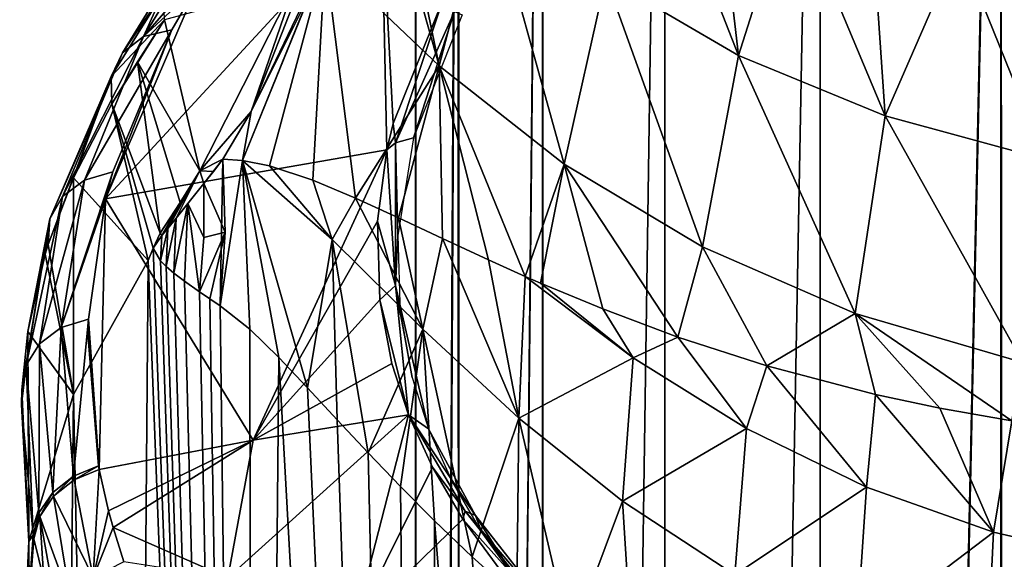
# Model space of a CAD drawing. Header units: millimetres. Extents: x -44 to 78, y -375 to 458.
# Tile 33 of 76: x -16 to -4.66, y 206.34 to 212.55. Entities that reach past the tile are written whole.
import ezdxf

# ---------------------------------------------------------------- set-up
doc = ezdxf.new("R2010")
doc.units = ezdxf.units.MM
doc.header["$LTSCALE"] = 198.929398
for name, color, linetype in [('116', 7, 'CONTINUOUS'), ('118', 7, 'CONTINUOUS'), ('122', 7, 'CONTINUOUS'), ('124', 7, 'CONTINUOUS'), ('136', 7, 'CONTINUOUS'), ('143', 7, 'CONTINUOUS'), ('144', 7, 'CONTINUOUS'), ('145', 7, 'CONTINUOUS'), ('162', 7, 'CONTINUOUS'), ('171', 7, 'CONTINUOUS'), ('172', 7, 'CONTINUOUS'), ('192', 7, 'CONTINUOUS'), ('193', 7, 'CONTINUOUS'), ('194', 7, 'CONTINUOUS'), ('195', 7, 'CONTINUOUS'), ('216', 7, 'CONTINUOUS'), ('217', 7, 'CONTINUOUS'), ('231', 7, 'CONTINUOUS'), ('232', 7, 'CONTINUOUS'), ('233', 7, 'CONTINUOUS')]:
    doc.layers.add(name, color=color, linetype=linetype)

msp = doc.modelspace()

# ---------------------------------------------------------------- linework, layer by layer
at = {"layer": '116', "color": 7, "linetype": 'CONTINUOUS', "true_color": 0xa2afbf}
for points in [[(-11.44, 223.45, 1.173), (-11.435, 223.45, -1.225), (-11.437, 128.45, -1.202), (-11.44, 223.45, 1.173)], [(-10.95, 223.45, 3.515), (-11.44, 223.45, 1.173), (-11.437, 128.45, 1.202), (-10.95, 223.45, 3.515)], [(-11.437, 128.45, 1.202), (-11.44, 223.45, 1.173), (-11.437, 128.45, -1.202), (-11.437, 128.45, 1.202)], [(-11.435, 223.45, -1.225), (-10.939, 223.45, -3.547), (-11.437, 128.45, -1.202), (-11.435, 223.45, -1.225)], [(-11.437, 128.45, -1.202), (-10.939, 223.45, -3.547), (-10.937, 128.45, -3.554), (-11.437, 128.45, -1.202)], [(-10.937, 128.45, 3.554), (-10.95, 223.45, 3.515), (-11.437, 128.45, 1.202), (-10.937, 128.45, 3.554)], [(-9.982, 223.45, 5.711), (-10.95, 223.45, 3.515), (-10.937, 128.45, 3.554), (-9.982, 223.45, 5.711)], [(-10.939, 223.45, -3.547), (-9.975, 223.45, -5.723), (-10.937, 128.45, -3.554), (-10.939, 223.45, -3.547)], [(-10.937, 128.45, -3.554), (-9.975, 223.45, -5.723), (-9.959, 128.45, -5.75), (-10.937, 128.45, -3.554)], [(-9.959, 128.45, 5.75), (-9.982, 223.45, 5.711), (-10.937, 128.45, 3.554), (-9.959, 128.45, 5.75)], [(-8.571, 223.45, 7.667), (-9.982, 223.45, 5.711), (-9.959, 128.45, 5.75), (-8.571, 223.45, 7.667)], [(-9.975, 223.45, -5.723), (-8.57, 223.45, -7.669), (-9.959, 128.45, -5.75), (-9.975, 223.45, -5.723)], [(-9.959, 128.45, -5.75), (-8.57, 223.45, -7.669), (-8.546, 128.45, -7.695), (-9.959, 128.45, -5.75)], [(-8.546, 128.45, 7.695), (-8.571, 223.45, 7.667), (-9.959, 128.45, 5.75), (-8.546, 128.45, 7.695)], [(-6.781, 223.45, 9.288), (-8.571, 223.45, 7.667), (-8.546, 128.45, 7.695), (-6.781, 223.45, 9.288)], [(-8.57, 223.45, -7.669), (-6.783, 223.45, -9.286), (-8.546, 128.45, -7.695), (-8.57, 223.45, -7.669)], [(-8.546, 128.45, -7.695), (-6.783, 223.45, -9.286), (-6.76, 128.45, -9.304), (-8.546, 128.45, -7.695)], [(-6.76, 128.45, 9.304), (-6.781, 223.45, 9.288), (-8.546, 128.45, 7.695), (-6.76, 128.45, 9.304)], [(-6.783, 223.45, -9.286), (-4.7, 223.45, -10.496), (-6.76, 128.45, -9.304), (-6.783, 223.45, -9.286)], [(-4.694, 223.45, 10.498), (-6.781, 223.45, 9.288), (-6.76, 128.45, 9.304), (-4.694, 223.45, 10.498)], [(-6.76, 128.45, -9.304), (-4.7, 223.45, -10.496), (-4.677, 128.45, -10.506), (-6.76, 128.45, -9.304)], [(-4.677, 128.45, 10.506), (-4.694, 223.45, 10.498), (-6.76, 128.45, 9.304), (-4.677, 128.45, 10.506)], [(-4.7, 223.45, -10.496), (-2.406, 223.45, -11.245), (-4.677, 128.45, -10.506), (-4.7, 223.45, -10.496)], [(-2.4, 223.45, 11.247), (-4.694, 223.45, 10.498), (-4.677, 128.45, 10.506), (-2.4, 223.45, 11.247)], [(-4.677, 128.45, -10.506), (-2.406, 223.45, -11.245), (-2.391, 128.45, -11.249), (-4.677, 128.45, -10.506)], [(-2.391, 128.45, 11.249), (-2.4, 223.45, 11.247), (-4.677, 128.45, 10.506), (-2.391, 128.45, 11.249)]]:
    msp.add_3dface(points, dxfattribs=at)
at = {"layer": '118', "color": 7, "linetype": 'CONTINUOUS', "true_color": 0xa2afbf}
for points in [[(-14.521, 209.779, 6.72), (-13.304, 177.917, 8.889), (-14.462, 209.919, 6.845), (-14.521, 209.779, 6.72)], [(-14.462, 209.919, 6.845), (-13.304, 177.917, 8.889), (-14.379, 209.773, 7.017), (-14.462, 209.919, 6.845)], [(-15.382, 208.234, 4.405), (-14.782, 177.917, 6.123), (-14.521, 209.779, 6.72), (-15.382, 208.234, 4.405)], [(-14.782, 177.917, 6.123), (-13.304, 177.917, 8.889), (-14.521, 209.779, 6.72), (-14.782, 177.917, 6.123)], [(-14.379, 209.773, 7.017), (-13.304, 177.917, 8.889), (-14.314, 209.709, 7.149), (-14.379, 209.773, 7.017)], [(-14.314, 209.709, 7.149), (-13.304, 177.917, 8.889), (-14.224, 209.633, 7.326), (-14.314, 209.709, 7.149)], [(-14.224, 209.633, 7.326), (-13.304, 177.917, 8.889), (-14.1, 209.538, 7.563), (-14.224, 209.633, 7.326)], [(-13.304, 177.917, 8.889), (-13.927, 209.415, 7.876), (-14.1, 209.538, 7.563), (-13.304, 177.917, 8.889)], [(-13.81, 209.335, 8.08), (-13.927, 209.415, 7.876), (-13.304, 177.917, 8.889), (-13.81, 209.335, 8.08)], [(-13.692, 209.257, 8.279), (-13.81, 209.335, 8.08), (-13.304, 177.917, 8.889), (-13.692, 209.257, 8.279)], [(-13.349, 208.986, 8.821), (-13.692, 209.257, 8.279), (-13.304, 177.917, 8.889), (-13.349, 208.986, 8.821)], [(-13.015, 208.662, 9.306), (-13.349, 208.986, 8.821), (-13.304, 177.917, 8.889), (-13.015, 208.662, 9.306)], [(-11.314, 177.917, 11.314), (-13.015, 208.662, 9.306), (-13.304, 177.917, 8.889), (-11.314, 177.917, 11.314)], [(-12.683, 208.312, 9.755), (-13.015, 208.662, 9.306), (-11.314, 177.917, 11.314), (-12.683, 208.312, 9.755)], [(-12.341, 207.944, 10.183), (-12.683, 208.312, 9.755), (-11.314, 177.917, 11.314), (-12.341, 207.944, 10.183)], [(-15.894, 206.542, 1.84), (-15.693, 177.917, 3.121), (-15.382, 208.234, 4.405), (-15.894, 206.542, 1.84)], [(-15.693, 177.917, 3.121), (-14.782, 177.917, 6.123), (-15.382, 208.234, 4.405), (-15.693, 177.917, 3.121)], [(-11.984, 207.561, 10.601), (-12.341, 207.944, 10.183), (-11.314, 177.917, 11.314), (-11.984, 207.561, 10.601)], [(-11.612, 207.173, 11.007), (-11.984, 207.561, 10.601), (-11.314, 177.917, 11.314), (-11.612, 207.173, 11.007)], [(-11.221, 206.78, 11.405), (-11.612, 207.173, 11.007), (-11.314, 177.917, 11.314), (-11.221, 206.78, 11.405)], [(-8.889, 177.917, 13.304), (-11.221, 206.78, 11.405), (-11.314, 177.917, 11.314), (-8.889, 177.917, 13.304)], [(-10.786, 206.364, 11.818), (-11.221, 206.78, 11.405), (-8.889, 177.917, 13.304), (-10.786, 206.364, 11.818)], [(-16, 177.917), (-15.693, 177.917, 3.121), (-15.894, 206.542, 1.84), (-16, 177.917)], [(-15.979, 204.72, -0.82), (-16, 177.917), (-15.894, 206.542, 1.84), (-15.979, 204.72, -0.82)], [(-10.272, 205.906, 12.267), (-10.786, 206.364, 11.818), (-8.889, 177.917, 13.304), (-10.272, 205.906, 12.267)]]:
    msp.add_3dface(points, dxfattribs=at)
at = {"layer": '122', "color": 7, "linetype": 'CONTINUOUS', "true_color": 0xa2afbf}
for points in [[(-12.144, 205.582, -6.029), (-13.601, 206.124, -4.837), (-11.521, 208.001, -3.033), (-12.144, 205.582, -6.029)], [(-11.521, 208.001, -3.033), (-13.601, 206.124, -4.837), (-13.309, 207.707, -2.832), (-11.521, 208.001, -3.033)], [(-11.244, 207.397, -3.957), (-12.144, 205.582, -6.029), (-11.521, 208.001, -3.033), (-11.244, 207.397, -3.957)], [(-13.309, 207.707, -2.832), (-14.976, 206.894, -3.291), (-15.083, 207.37, -2.602), (-13.309, 207.707, -2.832)], [(-14.924, 206.703, -3.567), (-14.976, 206.894, -3.291), (-13.309, 207.707, -2.832), (-14.924, 206.703, -3.567)], [(-13.601, 206.124, -4.837), (-14.924, 206.703, -3.567), (-13.309, 207.707, -2.832), (-13.601, 206.124, -4.837)], [(-10.893, 206.797, -4.867), (-12.144, 205.582, -6.029), (-11.244, 207.397, -3.957), (-10.893, 206.797, -4.867)], [(-10.456, 206.202, -5.765), (-12.144, 205.582, -6.029), (-10.893, 206.797, -4.867), (-10.456, 206.202, -5.765)], [(-13.601, 206.124, -4.837), (-14.8, 206.309, -4.134), (-14.924, 206.703, -3.567), (-13.601, 206.124, -4.837)]]:
    msp.add_3dface(points, dxfattribs=at)
at = {"layer": '124', "color": 7, "linetype": 'CONTINUOUS', "true_color": 0xa2afbf}
for points in [[(-11.167, 212.02, 13.977), (-11.854, 215.33, 15.783), (-11.965, 214.853, 15.001), (-11.167, 212.02, 13.977)], [(-11.167, 212.02, 13.977), (-10.622, 214.116, 17.138), (-11.854, 215.33, 15.783), (-11.167, 212.02, 13.977)], [(-12.481, 213.272, 12.431), (-11.167, 212.02, 13.977), (-11.965, 214.853, 15.001), (-12.481, 213.272, 12.431)], [(-7.717, 212.139, 19.086), (-8.792, 214.875, 21.265), (-9.247, 213.031, 18.207), (-7.717, 212.139, 19.086)], [(-7.982, 214.43, 21.663), (-8.792, 214.875, 21.265), (-7.717, 212.139, 19.086), (-7.982, 214.43, 21.663)], [(-7.115, 214.037, 22.014), (-7.982, 214.43, 21.663), (-7.717, 212.139, 19.086), (-7.115, 214.037, 22.014)], [(-11.167, 212.02, 13.977), (-9.727, 210.888, 15.255), (-10.622, 214.116, 17.138), (-11.167, 212.02, 13.977)], [(-9.727, 210.888, 15.255), (-9.247, 213.031, 18.207), (-10.622, 214.116, 17.138), (-9.727, 210.888, 15.255)], [(-6.028, 211.442, 19.773), (-7.115, 214.037, 22.014), (-7.717, 212.139, 19.086), (-6.028, 211.442, 19.773)], [(-6.183, 213.694, 22.32), (-7.115, 214.037, 22.014), (-6.028, 211.442, 19.773), (-6.183, 213.694, 22.32)], [(-5.175, 213.403, 22.58), (-6.183, 213.694, 22.32), (-6.028, 211.442, 19.773), (-5.175, 213.403, 22.58)], [(-4.181, 210.942, 20.266), (-5.175, 213.403, 22.58), (-6.028, 211.442, 19.773), (-4.181, 210.942, 20.266)], [(-4.636, 213.277, 22.693), (-5.175, 213.403, 22.58), (-4.181, 210.942, 20.266), (-4.636, 213.277, 22.693)], [(-13.434, 210.928, 9.104), (-13.122, 210.869, 9.645), (-12.481, 213.272, 12.431), (-13.434, 210.928, 9.104)], [(-12.65, 212.864, 11.775), (-13.434, 210.928, 9.104), (-12.481, 213.272, 12.431), (-12.65, 212.864, 11.775)], [(-13.122, 210.869, 9.645), (-12.622, 210.702, 10.446), (-12.481, 213.272, 12.431), (-13.122, 210.869, 9.645)], [(-12.622, 210.702, 10.446), (-12.133, 210.497, 11.167), (-12.481, 213.272, 12.431), (-12.622, 210.702, 10.446)], [(-12.481, 213.272, 12.431), (-12.133, 210.497, 11.167), (-11.167, 212.02, 13.977), (-12.481, 213.272, 12.431)], [(-9.727, 210.888, 15.255), (-8.133, 209.933, 16.334), (-9.247, 213.031, 18.207), (-9.727, 210.888, 15.255)], [(-8.133, 209.933, 16.334), (-7.717, 212.139, 19.086), (-9.247, 213.031, 18.207), (-8.133, 209.933, 16.334)], [(-13.333, 211.493, 9.578), (-13.434, 210.928, 9.104), (-12.65, 212.864, 11.775), (-13.333, 211.493, 9.578)], [(-8.133, 209.933, 16.334), (-6.375, 209.166, 17.199), (-7.717, 212.139, 19.086), (-8.133, 209.933, 16.334)], [(-6.375, 209.166, 17.199), (-6.028, 211.442, 19.773), (-7.717, 212.139, 19.086), (-6.375, 209.166, 17.199)], [(-12.133, 210.497, 11.167), (-11.635, 210.269, 11.842), (-11.167, 212.02, 13.977), (-12.133, 210.497, 11.167)], [(-11.635, 210.269, 11.842), (-11.127, 210.03, 12.479), (-11.167, 212.02, 13.977), (-11.635, 210.269, 11.842)], [(-10.599, 209.785, 13.086), (-10.175, 209.594, 13.539), (-11.167, 212.02, 13.977), (-10.599, 209.785, 13.086)], [(-11.167, 212.02, 13.977), (-10.175, 209.594, 13.539), (-9.727, 210.888, 15.255), (-11.167, 212.02, 13.977)], [(-11.127, 210.03, 12.479), (-10.599, 209.785, 13.086), (-11.167, 212.02, 13.977), (-11.127, 210.03, 12.479)], [(-13.658, 210.943, 8.699), (-13.434, 210.928, 9.104), (-13.333, 211.493, 9.578), (-13.658, 210.943, 8.699)], [(-6.375, 209.166, 17.199), (-4.441, 208.601, 17.837), (-6.028, 211.442, 19.773), (-6.375, 209.166, 17.199)], [(-4.441, 208.601, 17.837), (-4.181, 210.942, 20.266), (-6.028, 211.442, 19.773), (-4.441, 208.601, 17.837)], [(-10.175, 209.594, 13.539), (-10.001, 209.518, 13.716), (-9.727, 210.888, 15.255), (-10.175, 209.594, 13.539)], [(-10.001, 209.518, 13.716), (-9.281, 209.219, 14.395), (-9.727, 210.888, 15.255), (-10.001, 209.518, 13.716)], [(-9.281, 209.219, 14.395), (-8.419, 208.896, 15.108), (-9.727, 210.888, 15.255), (-9.281, 209.219, 14.395)], [(-9.727, 210.888, 15.255), (-8.419, 208.896, 15.108), (-8.133, 209.933, 16.334), (-9.727, 210.888, 15.255)], [(-8.419, 208.896, 15.108), (-7.393, 208.564, 15.825), (-8.133, 209.933, 16.334), (-8.419, 208.896, 15.108)], [(-8.133, 209.933, 16.334), (-7.393, 208.564, 15.825), (-6.375, 209.166, 17.199), (-8.133, 209.933, 16.334)], [(-7.393, 208.564, 15.825), (-6.141, 208.236, 16.53), (-6.375, 209.166, 17.199), (-7.393, 208.564, 15.825)], [(-5.401, 208.078, 16.867), (-4.569, 207.932, 17.181), (-6.375, 209.166, 17.199), (-5.401, 208.078, 16.867)], [(-6.375, 209.166, 17.199), (-4.569, 207.932, 17.181), (-4.441, 208.601, 17.837), (-6.375, 209.166, 17.199)], [(-6.141, 208.236, 16.53), (-5.401, 208.078, 16.867), (-6.375, 209.166, 17.199), (-6.141, 208.236, 16.53)]]:
    msp.add_3dface(points, dxfattribs=at)
at = {"layer": '136', "color": 7, "linetype": 'CONTINUOUS', "true_color": 0xa2afbf}
for points in [[(-14.641, 212.066, 6.434), (-13.925, 210.81, 8.099), (-14.332, 212.55, 7.157), (-14.641, 212.066, 6.434)], [(-14.938, 211.581, 5.684), (-14.38, 210.094, 7.025), (-14.641, 212.066, 6.434), (-14.938, 211.581, 5.684)], [(-14.151, 210.444, 7.553), (-13.925, 210.81, 8.099), (-14.641, 212.066, 6.434), (-14.151, 210.444, 7.553)], [(-14.38, 210.094, 7.025), (-14.151, 210.444, 7.553), (-14.641, 212.066, 6.434), (-14.38, 210.094, 7.025)], [(-14.521, 209.779, 6.72), (-14.462, 209.919, 6.845), (-14.938, 211.581, 5.684), (-14.521, 209.779, 6.72)], [(-14.462, 209.919, 6.845), (-14.38, 210.094, 7.025), (-14.938, 211.581, 5.684), (-14.462, 209.919, 6.845)]]:
    msp.add_3dface(points, dxfattribs=at)
at = {"layer": '143', "color": 7, "linetype": 'CONTINUOUS', "true_color": 0xa2afbf}
for points in [[(-14.521, 209.779, 6.72), (-14.938, 211.581, 5.684), (-15.381, 210.728, 4.341), (-14.521, 209.779, 6.72)], [(-15.671, 209.962, 3.137), (-15.382, 208.234, 4.405), (-15.381, 210.728, 4.341), (-15.671, 209.962, 3.137)], [(-15.382, 208.234, 4.405), (-14.521, 209.779, 6.72), (-15.381, 210.728, 4.341), (-15.382, 208.234, 4.405)], [(-15.706, 209.849, 2.959), (-15.382, 208.234, 4.405), (-15.671, 209.962, 3.137), (-15.706, 209.849, 2.959)], [(-15.906, 208.959, 1.563), (-15.382, 208.234, 4.405), (-15.706, 209.849, 2.959), (-15.906, 208.959, 1.563)], [(-15.974, 208.289, 0.515), (-15.894, 206.542, 1.84), (-15.906, 208.959, 1.563), (-15.974, 208.289, 0.515)], [(-15.894, 206.542, 1.84), (-15.382, 208.234, 4.405), (-15.906, 208.959, 1.563), (-15.894, 206.542, 1.84)], [(-15.981, 208.12, 0.251), (-15.894, 206.542, 1.84), (-15.974, 208.289, 0.515), (-15.981, 208.12, 0.251)], [(-15.846, 206.614, -2.092), (-15.894, 206.542, 1.84), (-15.981, 208.12, 0.251), (-15.846, 206.614, -2.092)], [(-15.979, 204.72, -0.82), (-15.894, 206.542, 1.84), (-15.846, 206.614, -2.092), (-15.979, 204.72, -0.82)]]:
    msp.add_3dface(points, dxfattribs=at)
at = {"layer": '144', "color": 7, "linetype": 'CONTINUOUS', "true_color": 0xa2afbf}
msp.add_3dface([(-14.332, 212.55, 7.157), (-13.925, 210.81, 8.099), (-12.83, 212.958, 11.337), (-14.332, 212.55, 7.157)], dxfattribs=at)
at = {"layer": '145', "color": 7, "linetype": 'CONTINUOUS', "true_color": 0xa2afbf}
for points in [[(-15.838, 206.573, -2.156), (-15.979, 204.72, -0.82), (-15.846, 206.614, -2.092), (-15.838, 206.573, -2.156)], [(-15.979, 204.72, -0.82), (-15.838, 206.573, -2.156), (-15.723, 206.104, -2.881), (-15.979, 204.72, -0.82)]]:
    msp.add_3dface(points, dxfattribs=at)
at = {"layer": '162', "color": 7, "linetype": 'CONTINUOUS', "true_color": 0xa2afbf}
for points in [[(-13.964, 212.926, 5.581), (-11.833, 213.931, 6.349), (-15.011, 210.486, 1.961), (-13.964, 212.926, 5.581)], [(-15.011, 210.486, 1.961), (-11.833, 213.931, 6.349), (-11.77, 211.051, 1.556), (-15.011, 210.486, 1.961)], [(-11.77, 211.051, 1.556), (-11.833, 213.931, 6.349), (-11.698, 211.356, 2.005), (-11.77, 211.051, 1.556)], [(-11.698, 211.356, 2.005), (-11.833, 213.931, 6.349), (-11.125, 212.775, 4.078), (-11.698, 211.356, 2.005)], [(-14.247, 212.434, 4.845), (-13.964, 212.926, 5.581), (-15.011, 210.486, 1.961), (-14.247, 212.434, 4.845)], [(-14.927, 210.799, 2.423), (-14.247, 212.434, 4.845), (-15.011, 210.486, 1.961), (-14.927, 210.799, 2.423)], [(-13.309, 207.707, -2.832), (-15.011, 210.486, 1.961), (-11.77, 211.051, 1.556), (-13.309, 207.707, -2.832)], [(-13.309, 207.707, -2.832), (-11.77, 211.051, 1.556), (-11.878, 210.231, 0.337), (-13.309, 207.707, -2.832)], [(-14.96, 210.684, 2.252), (-14.927, 210.799, 2.423), (-15.011, 210.486, 1.961), (-14.96, 210.684, 2.252)], [(-15.011, 210.486, 1.961), (-15.083, 207.37, -2.602), (-15.209, 209.102, -0.076), (-15.011, 210.486, 1.961)], [(-13.309, 207.707, -2.832), (-15.083, 207.37, -2.602), (-15.011, 210.486, 1.961), (-13.309, 207.707, -2.832)], [(-11.851, 209.324, -1.023), (-13.309, 207.707, -2.832), (-11.878, 210.231, 0.337), (-11.851, 209.324, -1.023)], [(-11.714, 208.593, -2.129), (-13.309, 207.707, -2.832), (-11.851, 209.324, -1.023), (-11.714, 208.593, -2.129)], [(-15.209, 209.102, -0.076), (-15.083, 207.37, -2.602), (-15.215, 208.936, -0.318), (-15.209, 209.102, -0.076)], [(-15.083, 207.37, -2.602), (-15.091, 207.412, -2.541), (-15.215, 208.936, -0.318), (-15.083, 207.37, -2.602)], [(-11.521, 208.001, -3.033), (-13.309, 207.707, -2.832), (-11.714, 208.593, -2.129), (-11.521, 208.001, -3.033)]]:
    msp.add_3dface(points, dxfattribs=at)
at = {"layer": '171', "color": 7, "linetype": 'CONTINUOUS', "true_color": 0xa2afbf}
for points in [[(-11.244, 207.397, -3.957), (-11.521, 208.001, -3.033), (-10.867, 206.891, -4.723), (-11.244, 207.397, -3.957)], [(-10.867, 206.891, -4.723), (-11.521, 208.001, -3.033), (-10.75, 206.84, -4.64), (-10.867, 206.891, -4.723)], [(-11.291, 207.84, -2.87), (-10.75, 206.84, -4.64), (-11.521, 208.001, -3.033), (-11.291, 207.84, -2.87)], [(-10.75, 206.84, -4.64), (-11.291, 207.84, -2.87), (-11.02, 207.236, -3.779), (-10.75, 206.84, -4.64)], [(-10.893, 206.797, -4.867), (-11.244, 207.397, -3.957), (-10.867, 206.891, -4.723), (-10.893, 206.797, -4.867)], [(-10.674, 206.641, -4.668), (-10.75, 206.84, -4.64), (-11.02, 207.236, -3.779), (-10.674, 206.641, -4.668)], [(-10.014, 205.817, -6.335), (-10.893, 206.797, -4.867), (-10.867, 206.891, -4.723), (-10.014, 205.817, -6.335)], [(-10.456, 206.202, -5.765), (-10.893, 206.797, -4.867), (-10.014, 205.817, -6.335), (-10.456, 206.202, -5.765)], [(-10.014, 205.817, -6.335), (-10.867, 206.891, -4.723), (-9.909, 205.765, -6.236), (-10.014, 205.817, -6.335)], [(-9.909, 205.765, -6.236), (-10.867, 206.891, -4.723), (-10.75, 206.84, -4.64), (-9.909, 205.765, -6.236)], [(-9.909, 205.765, -6.236), (-10.75, 206.84, -4.64), (-10.245, 206.048, -5.547), (-9.909, 205.765, -6.236)], [(-10.245, 206.048, -5.547), (-10.75, 206.84, -4.64), (-10.674, 206.641, -4.668), (-10.245, 206.048, -5.547)]]:
    msp.add_3dface(points, dxfattribs=at)
at = {"layer": '172', "color": 7, "linetype": 'CONTINUOUS', "true_color": 0xa2afbf}
for points in [[(-11.669, 211.134, 1.681), (-11.698, 211.356, 2.005), (-11.125, 212.775, 4.078), (-11.669, 211.134, 1.681)], [(-11.669, 211.134, 1.681), (-11.125, 212.775, 4.078), (-10.992, 212.644, 3.974), (-11.669, 211.134, 1.681)], [(-11.669, 211.134, 1.681), (-10.992, 212.644, 3.974), (-11.464, 211.19, 2.075), (-11.669, 211.134, 1.681)], [(-11.464, 211.19, 2.075), (-10.992, 212.644, 3.974), (-10.901, 212.608, 4.11), (-11.464, 211.19, 2.075)], [(-11.77, 211.051, 1.556), (-11.698, 211.356, 2.005), (-11.669, 211.134, 1.681), (-11.77, 211.051, 1.556)], [(-11.672, 209.491, -0.621), (-11.77, 211.051, 1.556), (-11.669, 211.134, 1.681), (-11.672, 209.491, -0.621)], [(-11.672, 209.491, -0.621), (-11.669, 211.134, 1.681), (-11.642, 210.067, 0.438), (-11.672, 209.491, -0.621)], [(-11.642, 210.067, 0.438), (-11.669, 211.134, 1.681), (-11.464, 211.19, 2.075), (-11.642, 210.067, 0.438)], [(-11.878, 210.231, 0.337), (-11.77, 211.051, 1.556), (-11.672, 209.491, -0.621), (-11.878, 210.231, 0.337)], [(-11.851, 209.324, -1.023), (-11.878, 210.231, 0.337), (-11.672, 209.491, -0.621), (-11.851, 209.324, -1.023)], [(-11.615, 209.161, -0.896), (-11.672, 209.491, -0.621), (-11.642, 210.067, 0.438), (-11.615, 209.161, -0.896)], [(-11.521, 208.001, -3.033), (-11.851, 209.324, -1.023), (-11.672, 209.491, -0.621), (-11.521, 208.001, -3.033)], [(-11.291, 207.84, -2.87), (-11.521, 208.001, -3.033), (-11.672, 209.491, -0.621), (-11.291, 207.84, -2.87)], [(-11.291, 207.84, -2.87), (-11.672, 209.491, -0.621), (-11.48, 208.431, -1.982), (-11.291, 207.84, -2.87)], [(-11.48, 208.431, -1.982), (-11.672, 209.491, -0.621), (-11.615, 209.161, -0.896), (-11.48, 208.431, -1.982)], [(-11.714, 208.593, -2.129), (-11.851, 209.324, -1.023), (-11.521, 208.001, -3.033), (-11.714, 208.593, -2.129)]]:
    msp.add_3dface(points, dxfattribs=at)
at = {"layer": '192', "color": 7, "linetype": 'CONTINUOUS', "true_color": 0xa2afbf}
for points in [[(-15.083, 207.37, -2.602), (-15.153, 206.127, -4.094), (-15.372, 207.251, -2.559), (-15.083, 207.37, -2.602)], [(-15.083, 207.37, -2.602), (-14.976, 206.894, -3.291), (-15.153, 206.127, -4.094), (-15.083, 207.37, -2.602)], [(-15.372, 207.251, -2.559), (-15.153, 206.127, -4.094), (-15.609, 207.065, -2.463), (-15.372, 207.251, -2.559)], [(-15.609, 207.065, -2.463), (-15.412, 205.851, -3.965), (-15.769, 206.831, -2.324), (-15.609, 207.065, -2.463)], [(-15.153, 206.127, -4.094), (-15.412, 205.851, -3.965), (-15.609, 207.065, -2.463), (-15.153, 206.127, -4.094)], [(-15.723, 206.104, -2.881), (-15.838, 206.573, -2.156), (-15.769, 206.831, -2.324), (-15.723, 206.104, -2.881)], [(-15.535, 205.527, -3.769), (-15.723, 206.104, -2.881), (-15.769, 206.831, -2.324), (-15.535, 205.527, -3.769)], [(-15.412, 205.851, -3.965), (-15.535, 205.527, -3.769), (-15.769, 206.831, -2.324), (-15.412, 205.851, -3.965)], [(-14.976, 206.894, -3.291), (-14.924, 206.703, -3.567), (-15.153, 206.127, -4.094), (-14.976, 206.894, -3.291)], [(-14.924, 206.703, -3.567), (-14.8, 206.309, -4.134), (-15.153, 206.127, -4.094), (-14.924, 206.703, -3.567)]]:
    msp.add_3dface(points, dxfattribs=at)
at = {"layer": '193', "color": 7, "linetype": 'CONTINUOUS', "true_color": 0xa2afbf}
for points in [[(-15.091, 207.412, -2.541), (-15.372, 207.251, -2.559), (-15.381, 207.293, -2.497), (-15.091, 207.412, -2.541)], [(-15.091, 207.412, -2.541), (-15.083, 207.37, -2.602), (-15.372, 207.251, -2.559), (-15.091, 207.412, -2.541)], [(-15.381, 207.293, -2.497), (-15.609, 207.065, -2.463), (-15.618, 207.107, -2.401), (-15.381, 207.293, -2.497)], [(-15.372, 207.251, -2.559), (-15.609, 207.065, -2.463), (-15.381, 207.293, -2.497), (-15.372, 207.251, -2.559)], [(-15.618, 207.107, -2.401), (-15.769, 206.831, -2.324), (-15.778, 206.873, -2.261), (-15.618, 207.107, -2.401)], [(-15.609, 207.065, -2.463), (-15.769, 206.831, -2.324), (-15.618, 207.107, -2.401), (-15.609, 207.065, -2.463)], [(-15.838, 206.573, -2.156), (-15.846, 206.614, -2.092), (-15.778, 206.873, -2.261), (-15.838, 206.573, -2.156)], [(-15.769, 206.831, -2.324), (-15.838, 206.573, -2.156), (-15.778, 206.873, -2.261), (-15.769, 206.831, -2.324)]]:
    msp.add_3dface(points, dxfattribs=at)
at = {"layer": '194', "color": 7, "linetype": 'CONTINUOUS', "true_color": 0xa2afbf}
for points in [[(-15.253, 210.704, 2.546), (-15.505, 210.516, 2.724), (-14.573, 212.356, 5.022), (-15.253, 210.704, 2.546)], [(-14.573, 212.356, 5.022), (-15.505, 210.516, 2.724), (-14.817, 212.168, 5.242), (-14.573, 212.356, 5.022)], [(-14.247, 212.434, 4.845), (-14.927, 210.799, 2.423), (-15.253, 210.704, 2.546), (-14.247, 212.434, 4.845)], [(-14.247, 212.434, 4.845), (-15.253, 210.704, 2.546), (-14.573, 212.356, 5.022), (-14.247, 212.434, 4.845)], [(-15.505, 210.516, 2.724), (-15.651, 210.257, 2.929), (-14.817, 212.168, 5.242), (-15.505, 210.516, 2.724)], [(-14.817, 212.168, 5.242), (-15.651, 210.257, 2.929), (-14.945, 211.896, 5.474), (-14.817, 212.168, 5.242)], [(-15.671, 209.962, 3.137), (-15.381, 210.728, 4.341), (-14.945, 211.896, 5.474), (-15.671, 209.962, 3.137)], [(-15.651, 210.257, 2.929), (-15.671, 209.962, 3.137), (-14.945, 211.896, 5.474), (-15.651, 210.257, 2.929)], [(-15.381, 210.728, 4.341), (-14.938, 211.581, 5.684), (-14.945, 211.896, 5.474), (-15.381, 210.728, 4.341)], [(-14.927, 210.799, 2.423), (-14.96, 210.684, 2.252), (-15.521, 209.005, 0.022), (-14.927, 210.799, 2.423)], [(-14.927, 210.799, 2.423), (-15.521, 209.005, 0.022), (-15.253, 210.704, 2.546), (-14.927, 210.799, 2.423)], [(-15.521, 209.005, 0.022), (-15.77, 208.818, 0.157), (-15.253, 210.704, 2.546), (-15.521, 209.005, 0.022)], [(-15.253, 210.704, 2.546), (-15.77, 208.818, 0.157), (-15.505, 210.516, 2.724), (-15.253, 210.704, 2.546)], [(-14.96, 210.684, 2.252), (-15.011, 210.486, 1.961), (-15.521, 209.005, 0.022), (-14.96, 210.684, 2.252)], [(-15.77, 208.818, 0.157), (-15.927, 208.571, 0.331), (-15.505, 210.516, 2.724), (-15.77, 208.818, 0.157)], [(-15.505, 210.516, 2.724), (-15.927, 208.571, 0.331), (-15.651, 210.257, 2.929), (-15.505, 210.516, 2.724)], [(-15.011, 210.486, 1.961), (-15.209, 209.102, -0.076), (-15.521, 209.005, 0.022), (-15.011, 210.486, 1.961)], [(-15.974, 208.289, 0.515), (-15.906, 208.959, 1.563), (-15.651, 210.257, 2.929), (-15.974, 208.289, 0.515)], [(-15.927, 208.571, 0.331), (-15.974, 208.289, 0.515), (-15.651, 210.257, 2.929), (-15.927, 208.571, 0.331)], [(-15.906, 208.959, 1.563), (-15.706, 209.849, 2.959), (-15.651, 210.257, 2.929), (-15.906, 208.959, 1.563)], [(-15.706, 209.849, 2.959), (-15.671, 209.962, 3.137), (-15.651, 210.257, 2.929), (-15.706, 209.849, 2.959)], [(-15.209, 209.102, -0.076), (-15.381, 207.293, -2.497), (-15.521, 209.005, 0.022), (-15.209, 209.102, -0.076)], [(-15.209, 209.102, -0.076), (-15.091, 207.412, -2.541), (-15.381, 207.293, -2.497), (-15.209, 209.102, -0.076)], [(-15.091, 207.412, -2.541), (-15.209, 209.102, -0.076), (-15.215, 208.936, -0.318), (-15.091, 207.412, -2.541)], [(-15.521, 209.005, 0.022), (-15.618, 207.107, -2.401), (-15.77, 208.818, 0.157), (-15.521, 209.005, 0.022)], [(-15.381, 207.293, -2.497), (-15.618, 207.107, -2.401), (-15.521, 209.005, 0.022), (-15.381, 207.293, -2.497)], [(-15.77, 208.818, 0.157), (-15.778, 206.873, -2.261), (-15.927, 208.571, 0.331), (-15.77, 208.818, 0.157)], [(-15.618, 207.107, -2.401), (-15.778, 206.873, -2.261), (-15.77, 208.818, 0.157), (-15.618, 207.107, -2.401)], [(-15.846, 206.614, -2.092), (-15.981, 208.12, 0.251), (-15.927, 208.571, 0.331), (-15.846, 206.614, -2.092)], [(-15.981, 208.12, 0.251), (-15.974, 208.289, 0.515), (-15.927, 208.571, 0.331), (-15.981, 208.12, 0.251)], [(-15.778, 206.873, -2.261), (-15.846, 206.614, -2.092), (-15.927, 208.571, 0.331), (-15.778, 206.873, -2.261)]]:
    msp.add_3dface(points, dxfattribs=at)
at = {"layer": '195', "color": 7, "linetype": 'CONTINUOUS', "true_color": 0xa2afbf}
for points in [[(-13.666, 213.401, 6.3), (-13.964, 212.926, 5.581), (-14.573, 212.356, 5.022), (-13.666, 213.401, 6.3)], [(-13.666, 213.401, 6.3), (-14.573, 212.356, 5.022), (-13.984, 213.326, 6.491), (-13.666, 213.401, 6.3)], [(-13.984, 213.326, 6.491), (-14.573, 212.356, 5.022), (-14.22, 213.14, 6.719), (-13.984, 213.326, 6.491)], [(-14.573, 212.356, 5.022), (-14.817, 212.168, 5.242), (-14.22, 213.14, 6.719), (-14.573, 212.356, 5.022)], [(-14.22, 213.14, 6.719), (-14.817, 212.168, 5.242), (-14.342, 212.868, 6.952), (-14.22, 213.14, 6.719)], [(-13.964, 212.926, 5.581), (-14.247, 212.434, 4.845), (-14.573, 212.356, 5.022), (-13.964, 212.926, 5.581)], [(-14.945, 211.896, 5.474), (-14.332, 212.55, 7.157), (-14.342, 212.868, 6.952), (-14.945, 211.896, 5.474)], [(-14.817, 212.168, 5.242), (-14.945, 211.896, 5.474), (-14.342, 212.868, 6.952), (-14.817, 212.168, 5.242)], [(-14.938, 211.581, 5.684), (-14.332, 212.55, 7.157), (-14.945, 211.896, 5.474), (-14.938, 211.581, 5.684)], [(-14.938, 211.581, 5.684), (-14.641, 212.066, 6.434), (-14.332, 212.55, 7.157), (-14.938, 211.581, 5.684)]]:
    msp.add_3dface(points, dxfattribs=at)
at = {"layer": '216', "color": 7, "linetype": 'CONTINUOUS', "true_color": 0xa2afbf}
for points in [[(-13.333, 211.493, 9.578), (-12.481, 213.272, 12.431), (-12.158, 214.493, 14.161), (-13.333, 211.493, 9.578)], [(-12.83, 212.958, 11.337), (-13.333, 211.493, 9.578), (-12.158, 214.493, 14.161), (-12.83, 212.958, 11.337)], [(-13.333, 211.493, 9.578), (-12.65, 212.864, 11.775), (-12.481, 213.272, 12.431), (-13.333, 211.493, 9.578)], [(-13.925, 210.81, 8.099), (-13.333, 211.493, 9.578), (-12.83, 212.958, 11.337), (-13.925, 210.81, 8.099)], [(-13.658, 210.943, 8.699), (-13.333, 211.493, 9.578), (-13.925, 210.81, 8.099), (-13.658, 210.943, 8.699)], [(-13.658, 210.943, 8.699), (-13.925, 210.81, 8.099), (-13.766, 210.804, 8.438), (-13.658, 210.943, 8.699)], [(-13.877, 210.664, 8.174), (-13.766, 210.804, 8.438), (-13.925, 210.81, 8.099), (-13.877, 210.664, 8.174)]]:
    msp.add_3dface(points, dxfattribs=at)
at = {"layer": '217', "color": 7, "linetype": 'CONTINUOUS', "true_color": 0xa2afbf}
for points in [[(-13.925, 210.81, 8.099), (-14.151, 210.444, 7.553), (-14.362, 210.065, 7.064), (-13.925, 210.81, 8.099)], [(-14.294, 210.146, 7.216), (-13.925, 210.81, 8.099), (-14.362, 210.065, 7.064), (-14.294, 210.146, 7.216)], [(-14.197, 210.265, 7.434), (-13.925, 210.81, 8.099), (-14.294, 210.146, 7.216), (-14.197, 210.265, 7.434)], [(-13.877, 210.664, 8.174), (-13.925, 210.81, 8.099), (-14.197, 210.265, 7.434), (-13.877, 210.664, 8.174)], [(-14.062, 210.432, 7.743), (-13.877, 210.664, 8.174), (-14.197, 210.265, 7.434), (-14.062, 210.432, 7.743)], [(-14.151, 210.444, 7.553), (-14.38, 210.094, 7.025), (-14.362, 210.065, 7.064), (-14.151, 210.444, 7.553)]]:
    msp.add_3dface(points, dxfattribs=at)
at = {"layer": '231', "color": 7, "linetype": 'CONTINUOUS', "true_color": 0xa2afbf}
for points in [[(-13.877, 210.664, 8.174), (-14.062, 210.432, 7.743), (-13.88, 210.042, 8.013), (-13.877, 210.664, 8.174)], [(-14.224, 209.633, 7.326), (-14.1, 209.538, 7.563), (-14.062, 210.432, 7.743), (-14.224, 209.633, 7.326)], [(-14.224, 209.633, 7.326), (-14.062, 210.432, 7.743), (-14.197, 210.265, 7.434), (-14.224, 209.633, 7.326)], [(-14.1, 209.538, 7.563), (-13.927, 209.415, 7.876), (-14.062, 210.432, 7.743), (-14.1, 209.538, 7.563)], [(-14.062, 210.432, 7.743), (-13.927, 209.415, 7.876), (-13.88, 210.042, 8.013), (-14.062, 210.432, 7.743)], [(-14.314, 209.709, 7.149), (-14.224, 209.633, 7.326), (-14.197, 210.265, 7.434), (-14.314, 209.709, 7.149)], [(-14.314, 209.709, 7.149), (-14.197, 210.265, 7.434), (-14.294, 210.146, 7.216), (-14.314, 209.709, 7.149)], [(-14.38, 210.094, 7.025), (-14.462, 209.919, 6.845), (-14.362, 210.065, 7.064), (-14.38, 210.094, 7.025)], [(-14.379, 209.773, 7.017), (-14.314, 209.709, 7.149), (-14.294, 210.146, 7.216), (-14.379, 209.773, 7.017)], [(-14.379, 209.773, 7.017), (-14.294, 210.146, 7.216), (-14.362, 210.065, 7.064), (-14.379, 209.773, 7.017)], [(-14.462, 209.919, 6.845), (-14.379, 209.773, 7.017), (-14.362, 210.065, 7.064), (-14.462, 209.919, 6.845)]]:
    msp.add_3dface(points, dxfattribs=at)
at = {"layer": '232', "color": 7, "linetype": 'CONTINUOUS', "true_color": 0xa2afbf}
for points in [[(-13.658, 210.943, 8.699), (-13.766, 210.804, 8.438), (-13.877, 210.664, 8.174), (-13.658, 210.943, 8.699)], [(-13.658, 210.943, 8.699), (-13.877, 210.664, 8.174), (-13.634, 210.105, 8.465), (-13.658, 210.943, 8.699)], [(-13.877, 210.664, 8.174), (-13.88, 210.042, 8.013), (-13.634, 210.105, 8.465), (-13.877, 210.664, 8.174)], [(-13.927, 209.415, 7.876), (-13.81, 209.335, 8.08), (-13.634, 210.105, 8.465), (-13.927, 209.415, 7.876)], [(-13.88, 210.042, 8.013), (-13.927, 209.415, 7.876), (-13.634, 210.105, 8.465), (-13.88, 210.042, 8.013)], [(-13.81, 209.335, 8.08), (-13.692, 209.257, 8.279), (-13.634, 210.105, 8.465), (-13.81, 209.335, 8.08)]]:
    msp.add_3dface(points, dxfattribs=at)
at = {"layer": '233', "color": 7, "linetype": 'CONTINUOUS', "true_color": 0xa2afbf}
for points in [[(-13.692, 209.257, 8.279), (-13.434, 210.928, 9.104), (-13.658, 210.943, 8.699), (-13.692, 209.257, 8.279)], [(-13.692, 209.257, 8.279), (-13.658, 210.943, 8.699), (-13.634, 210.105, 8.465), (-13.692, 209.257, 8.279)], [(-13.692, 209.257, 8.279), (-13.349, 208.986, 8.821), (-13.434, 210.928, 9.104), (-13.692, 209.257, 8.279)], [(-13.349, 208.986, 8.821), (-13.015, 208.662, 9.306), (-13.434, 210.928, 9.104), (-13.349, 208.986, 8.821)], [(-13.015, 208.662, 9.306), (-12.683, 208.312, 9.755), (-13.434, 210.928, 9.104), (-13.015, 208.662, 9.306)], [(-13.434, 210.928, 9.104), (-12.683, 208.312, 9.755), (-12.401, 210.019, 10.482), (-13.434, 210.928, 9.104)], [(-13.122, 210.869, 9.645), (-13.434, 210.928, 9.104), (-12.401, 210.019, 10.482), (-13.122, 210.869, 9.645)], [(-12.622, 210.702, 10.446), (-13.122, 210.869, 9.645), (-12.401, 210.019, 10.482), (-12.622, 210.702, 10.446)], [(-12.133, 210.497, 11.167), (-12.622, 210.702, 10.446), (-12.401, 210.019, 10.482), (-12.133, 210.497, 11.167)], [(-11.357, 208.987, 11.608), (-12.133, 210.497, 11.167), (-12.401, 210.019, 10.482), (-11.357, 208.987, 11.608)], [(-11.635, 210.269, 11.842), (-12.133, 210.497, 11.167), (-11.357, 208.987, 11.608), (-11.635, 210.269, 11.842)], [(-11.127, 210.03, 12.479), (-11.635, 210.269, 11.842), (-11.357, 208.987, 11.608), (-11.127, 210.03, 12.479)], [(-12.683, 208.312, 9.755), (-12.341, 207.944, 10.183), (-12.401, 210.019, 10.482), (-12.683, 208.312, 9.755)], [(-12.341, 207.944, 10.183), (-11.984, 207.561, 10.601), (-12.401, 210.019, 10.482), (-12.341, 207.944, 10.183)], [(-11.984, 207.561, 10.601), (-11.357, 208.987, 11.608), (-12.401, 210.019, 10.482), (-11.984, 207.561, 10.601)], [(-10.251, 207.962, 12.594), (-11.127, 210.03, 12.479), (-11.357, 208.987, 11.608), (-10.251, 207.962, 12.594)], [(-10.599, 209.785, 13.086), (-11.127, 210.03, 12.479), (-10.251, 207.962, 12.594), (-10.599, 209.785, 13.086)], [(-10.175, 209.594, 13.539), (-10.599, 209.785, 13.086), (-10.251, 207.962, 12.594), (-10.175, 209.594, 13.539)], [(-8.932, 208.657, 14.377), (-10.175, 209.594, 13.539), (-10.251, 207.962, 12.594), (-8.932, 208.657, 14.377)], [(-10.001, 209.518, 13.716), (-10.175, 209.594, 13.539), (-8.932, 208.657, 14.377), (-10.001, 209.518, 13.716)], [(-9.281, 209.219, 14.395), (-10.001, 209.518, 13.716), (-8.932, 208.657, 14.377), (-9.281, 209.219, 14.395)], [(-8.419, 208.896, 15.108), (-9.281, 209.219, 14.395), (-8.932, 208.657, 14.377), (-8.419, 208.896, 15.108)], [(-11.984, 207.561, 10.601), (-11.612, 207.173, 11.007), (-11.357, 208.987, 11.608), (-11.984, 207.561, 10.601)], [(-11.612, 207.173, 11.007), (-11.221, 206.78, 11.405), (-11.357, 208.987, 11.608), (-11.612, 207.173, 11.007)], [(-11.221, 206.78, 11.405), (-10.786, 206.364, 11.818), (-11.357, 208.987, 11.608), (-11.221, 206.78, 11.405)], [(-10.786, 206.364, 11.818), (-10.251, 207.962, 12.594), (-11.357, 208.987, 11.608), (-10.786, 206.364, 11.818)], [(-7.626, 207.841, 15.093), (-8.419, 208.896, 15.108), (-8.932, 208.657, 14.377), (-7.626, 207.841, 15.093)], [(-7.393, 208.564, 15.825), (-8.419, 208.896, 15.108), (-7.626, 207.841, 15.093), (-7.393, 208.564, 15.825)], [(-9.057, 207.005, 13.474), (-8.932, 208.657, 14.377), (-10.251, 207.962, 12.594), (-9.057, 207.005, 13.474)], [(-7.626, 207.841, 15.093), (-8.932, 208.657, 14.377), (-9.057, 207.005, 13.474), (-7.626, 207.841, 15.093)], [(-6.243, 207.166, 15.7), (-7.393, 208.564, 15.825), (-7.626, 207.841, 15.093), (-6.243, 207.166, 15.7)], [(-6.141, 208.236, 16.53), (-7.393, 208.564, 15.825), (-6.243, 207.166, 15.7), (-6.141, 208.236, 16.53)], [(-4.781, 206.65, 16.193), (-6.141, 208.236, 16.53), (-6.243, 207.166, 15.7), (-4.781, 206.65, 16.193)], [(-5.401, 208.078, 16.867), (-6.141, 208.236, 16.53), (-4.781, 206.65, 16.193), (-5.401, 208.078, 16.867)], [(-4.569, 207.932, 17.181), (-5.401, 208.078, 16.867), (-4.781, 206.65, 16.193), (-4.569, 207.932, 17.181)], [(-10.786, 206.364, 11.818), (-10.272, 205.906, 12.267), (-10.251, 207.962, 12.594), (-10.786, 206.364, 11.818)], [(-10.272, 205.906, 12.267), (-9.655, 205.404, 12.759), (-10.251, 207.962, 12.594), (-10.272, 205.906, 12.267)], [(-9.655, 205.404, 12.759), (-9.057, 207.005, 13.474), (-10.251, 207.962, 12.594), (-9.655, 205.404, 12.759)], [(-3.247, 206.297, 16.56), (-4.569, 207.932, 17.181), (-4.781, 206.65, 16.193), (-3.247, 206.297, 16.56)], [(-7.76, 206.158, 14.256), (-7.626, 207.841, 15.093), (-9.057, 207.005, 13.474), (-7.76, 206.158, 14.256)], [(-6.243, 207.166, 15.7), (-7.626, 207.841, 15.093), (-7.76, 206.158, 14.256), (-6.243, 207.166, 15.7)], [(-6.361, 205.452, 14.928), (-6.243, 207.166, 15.7), (-7.76, 206.158, 14.256), (-6.361, 205.452, 14.928)], [(-4.781, 206.65, 16.193), (-6.243, 207.166, 15.7), (-6.361, 205.452, 14.928), (-4.781, 206.65, 16.193)], [(-9.655, 205.404, 12.759), (-8.92, 204.871, 13.283), (-9.057, 207.005, 13.474), (-9.655, 205.404, 12.759)], [(-8.92, 204.871, 13.283), (-7.76, 206.158, 14.256), (-9.057, 207.005, 13.474), (-8.92, 204.871, 13.283)], [(-4.867, 204.911, 15.477), (-4.781, 206.65, 16.193), (-6.361, 205.452, 14.928), (-4.867, 204.911, 15.477)], [(-3.247, 206.297, 16.56), (-4.781, 206.65, 16.193), (-4.867, 204.911, 15.477), (-3.247, 206.297, 16.56)]]:
    msp.add_3dface(points, dxfattribs=at)

doc.saveas('drawing.dxf')
